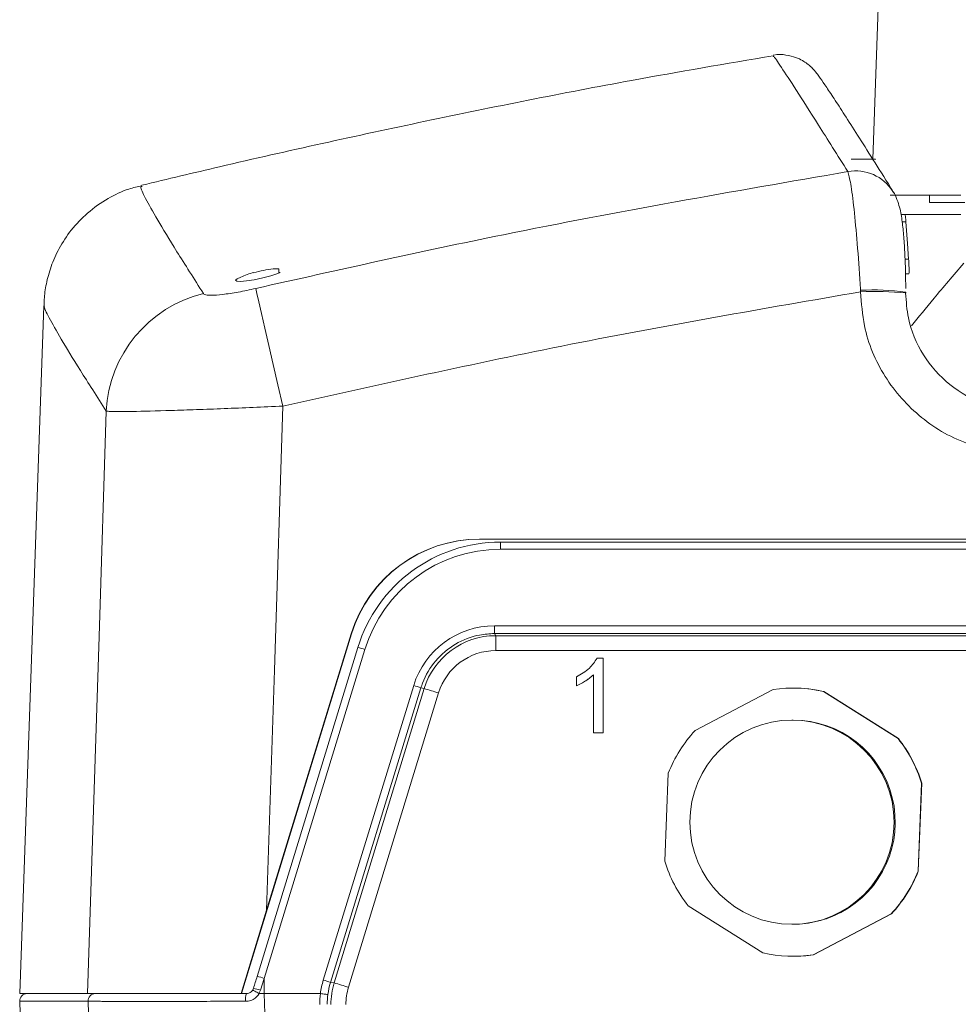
# Model space of a CAD drawing. Header units: millimetres. Extents: x 0 to 420, y 0 to 297.
# Tile 8 of 30: x 43 to 75, y 221 to 254. Entities that reach past the tile are written whole.
import ezdxf

# ---------------------------------------------------------------- set-up
doc = ezdxf.new("R2010")
doc.units = ezdxf.units.MM

msp = doc.modelspace()

# ---------------------------------------------------------------- linework, layer by layer
at = {"color": 7, "linetype": 'Continuous', "lineweight": 15}
for p, q in [((72.1911, 259.04954), (71.8671, 249.77158)), ((71.14266, 249.77158), (71.89623, 249.77158)), ((72.44906, 248.55827), (74.82758, 248.55827)), ((72.56585, 248.64786), (72.54266, 248.68582)), ((73.77139, 248.55827), (73.77139, 248.30827)), ((73.77139, 248.30827), (74.96176, 248.30827)), ((72.81257, 247.90827), (72.95365, 247.90827)), ((74.82804, 247.90827), (72.95365, 247.90827)), ((51.69575, 246.07673), (51.88938, 246.07673)), ((51.88938, 246.07673), (51.88938, 245.94885)), ((73.07956, 245.90827), (72.97031, 245.90827)), ((72.97307, 245.26033), (72.97895, 245.26501)), ((43.98428, 244.83137), (43.17609, 221.68758)), ((184.0224, 236.98333), (58.64044, 236.98333)), ((59.34364, 236.88303), (183.27369, 236.88303)), ((54.33282, 233.78945), (50.63307, 221.68758)), ((54.32327, 233.78945), (51.47889, 224.49578)), ((51.1588, 222.26424), (54.54685, 233.33428)), ((62.59133, 232.97133), (62.79827, 232.97133)), ((62.79827, 232.97133), (62.79827, 230.46384)), ((62.79827, 232.97133), (62.79973, 232.97133)), ((62.79973, 232.97133), (62.79973, 230.46384)), ((61.89818, 232.0481), (61.89818, 232.34446)), ((62.47681, 230.46384), (62.47681, 232.4178)), ((61.89818, 232.0481), (61.89964, 232.0481)), ((69.19879, 231.96833), (69.18904, 231.96833)), ((68.51704, 231.91802), (65.89151, 230.53654)), ((72.71809, 230.26843), (70.20898, 231.85157)), ((70.20898, 231.85157), (70.21873, 231.85157)), ((70.21873, 231.85157), (72.72784, 230.26843)), ((69.18904, 230.89011), (69.15005, 230.89011)), ((62.79827, 230.46384), (62.47681, 230.46384)), ((62.79827, 230.46384), (62.79973, 230.46384)), ((72.71809, 230.26843), (72.72784, 230.26843)), ((64.98799, 229.10443), (64.87157, 226.1398)), ((73.3901, 225.80524), (73.50652, 228.76987)), ((73.51627, 228.76987), (73.39984, 225.80524)), ((73.50652, 228.76987), (73.51627, 228.76987)), ((73.3901, 225.80524), (73.39984, 225.80524)), ((51.47889, 224.49578), (50.61991, 221.68758)), ((65.65999, 224.64124), (68.1691, 223.0581)), ((69.86105, 222.99165), (72.48658, 224.37313)), ((72.49633, 224.37313), (69.8708, 222.99165)), ((72.49633, 224.37313), (72.48658, 224.37313)), ((69.15005, 224.01956), (69.18904, 224.01956)), ((69.18904, 222.94133), (69.19879, 222.94133)), ((69.86105, 222.99165), (69.8708, 222.99165)), ((51.01401, 221.81302), (51.03663, 221.86502)), ((43.17165, 221.42808), (43.24114, 219.43836)), ((43.17609, 221.68758), (45.45573, 221.68758)), ((50.61991, 221.68758), (50.62247, 221.68758)), ((50.62247, 221.68758), (50.7972, 221.68758)), ((51.22669, 221.68758), (51.39598, 221.68758)), ((51.39598, 221.68758), (53.2862, 221.68758)), ((53.2885, 221.68743), (53.2862, 221.68758))]:
    msp.add_line(p, q, dxfattribs=at)
at = {"color": 8, "linetype": 'Continuous', "lineweight": 0}
for p, q in [((72.98542, 247.65827), (72.8583, 247.65827)), ((72.95284, 246.40827), (73.07297, 246.40827)), ((71.4599, 245.30378), (71.45676, 245.35495)), ((183.27125, 236.64104), (59.3412, 236.64104)), ((59.14102, 234.06312), (183.46969, 234.06312)), ((54.33282, 233.78945), (54.32327, 233.78945)), ((183.47208, 233.80366), (59.14341, 233.80366)), ((59.14341, 233.80366), (59.1832, 233.73219)), ((59.1832, 233.73219), (183.51188, 233.73219)), ((54.78419, 233.26972), (51.39615, 222.19968)), ((166.11138, 233.23076), (59.18799, 233.23076)), ((53.38447, 222.14101), (56.42503, 232.05503)), ((56.66717, 231.97298), (53.62661, 222.05896)), ((56.77716, 231.95172), (56.66717, 231.97298)), ((53.74918, 222.04719), (56.77716, 231.95172)), ((57.26144, 231.80512), (54.23346, 221.90059)), ((51.39615, 222.19968), (51.26868, 221.80046)), ((51.39615, 222.19968), (51.39598, 221.68758)), ((53.62661, 222.05896), (53.74918, 222.04719)), ((51.26868, 221.80046), (51.21745, 221.68987)), ((45.47128, 221.42808), (43.17165, 221.42808)), ((45.55222, 218.89893), (45.47128, 221.42808))]:
    msp.add_line(p, q, dxfattribs=at)
at = {"color": 7, "linetype": 'Continuous', "lineweight": 15, "flags": 128}
for points in [[(73.07297, 246.40827), (73.03604, 246.93558), (72.98542, 247.65827)], [(50.60958, 245.80262), (50.48689, 245.74468), (50.431, 245.69149), (50.47008, 245.65947), (50.59959, 245.65216), (50.80504, 245.67034), (51.06352, 245.712), (51.34605, 245.77249), (51.62072, 245.84499), (51.8563, 245.92131), (51.93409, 245.95125), (51.93409, 245.95125)], [(51.04979, 245.94885), (51.04813, 245.95216), (51.04695, 245.95453), (51.04625, 245.95595), (51.04601, 245.95642)]]:
    msp.add_lwpolyline(points, dxfattribs=at)
at = {"color": 8, "linetype": 'Continuous', "lineweight": 0, "flags": 128}
for points in [[(52.02267, 241.45831), (51.85741, 242.17257), (51.69835, 242.86092), (51.55028, 243.50267), (51.41764, 244.07857), (51.30441, 244.57131), (51.21399, 244.96609), (51.1491, 245.25107), (51.11169, 245.41768)], [(45.45573, 221.68758), (45.84069, 233.7101), (46.08352, 241.28946)], [(52.02267, 241.45831), (51.73779, 232.57387), (51.47889, 224.49578)], [(51.39598, 221.68758), (51.4497, 220.01038), (51.51483, 217.97725)]]:
    msp.add_lwpolyline(points, dxfattribs=at)
at = {"color": 7, "linetype": 'Continuous', "lineweight": 15}
msp.add_circle((69.14999, 227.45471), 3.43516, dxfattribs=at)
at = {"color": 8, "linetype": 'Continuous', "lineweight": 0}
for centre, radius, start, end in [((71.28955, 247.88874), 1.48513, 32.459629, 100.094091), ((50.36683, 241.07922), 4.28846, 103.688167, 177.18993), ((71.89336, 237.61961), 7.74765, 81.946597, 93.230476), ((71.9578, 235.03171), 10.28413, 84.301482, 92.774995), ((65.49193, 236.70012), 6.15101, 178.295967, 180.550417), ((66.16769, 233.99815), 7.02698, 179.470223, 181.586011), ((45.75306, 233.35314), 13.43549, 359.478129, 1.616675), ((54.15185, 231.41358), 1.9609, 71.187096, 78.37885), ((59.18802, 231.21617), 2.01459, 90.000856, 163.001783), ((55.8267, 229.89106), 2.24517, 68.016165, 74.544072), ((43.23675, 186.34967), 47.56984, 72.853064, 73.462502), ((50.76365, 220.34298), 1.96147, 71.188145, 78.377801), ((52.78623, 219.97732), 2.24487, 68.015534, 74.544308), ((40.22042, 176.48391), 47.52935, 72.852704, 73.462661), ((50.51292, 219.53346), 2.38966, 71.563084, 77.340403), ((45.72143, 221.43727), 0.25032, 90.114434, 182.102952), ((51.36048, 221.49327), 0.59585, 160.967653, 186.357544)]:
    msp.add_arc(centre, radius, start, end, dxfattribs=at)
at = {"color": 7, "linetype": 'Continuous', "lineweight": 15}
for centre, radius, start, end in [((52.14765, 242.09863), 4.012, 105.937333, 112.576903), ((52.14765, 242.09863), 4.00368, 96.480765, 105.915125), ((52.1476, 241.55195), 4.40447, 92.778548, 93.361011), ((58.64895, 232.47003), 4.5133, 90.000736, 163.001867), ((59.18323, 231.2162), 2.51598, 90.000665, 163.001979), ((69.18904, 227.45528), 4.51306, 76.938494, 98.563311), ((69.19879, 227.45529), 4.51305, 76.938477, 90), ((69.18889, 227.45482), 3.43529, 297.752226, 89.997502), ((69.1893, 227.45489), 4.51353, 136.940564, 158.563836), ((69.18878, 227.45489), 4.51354, 16.938275, 38.561581), ((69.1985, 227.45488), 4.51356, 16.938231, 38.561402), ((69.18931, 227.45478), 4.51354, 196.938275, 218.561581), ((69.18877, 227.45479), 4.51355, 316.940608, 338.563791), ((69.1985, 227.45479), 4.51356, 316.940756, 338.563857), ((69.18905, 227.45449), 3.43493, 269.999843, 297.752405), ((69.18905, 227.45449), 4.51315, 256.938697, 278.563117), ((69.19877, 227.45472), 4.51338, 270.0003, 278.563004), ((43.42225, 221.43683), 0.25075, 90, 182)]:
    msp.add_arc(centre, radius, start, end, dxfattribs=at)
for centre, major_axis, ratio, start_param, end_param in [((58.6389, 232.46983), (2.96417, 3.40462), 0.99965741, 0.7161809, 1.99027125), ((59.34202, 231.86803), (3.27988, 3.79468), 0.9996742, 0.71259644, 1.98668679), ((50.54914, 220.08719), (5.82699, 19.05998), 0.00269947, 1.45715108, 1.4782103)]:
    msp.add_ellipse(centre, major_axis=major_axis, ratio=ratio, start_param=start_param, end_param=end_param, dxfattribs=at)
at = {"color": 8, "linetype": 'Continuous', "lineweight": 0}
for centre, major_axis, ratio, start_param, end_param in [((59.33959, 231.87679), (3.12884, 3.59376), 0.99965741, 0.7161809, 1.99027125), ((59.14005, 231.2231), (1.86456, 2.14278), 0.99965738, 0.71591243, 1.98941993), ((56.02174, 221.33465), (2.14568, 1.73526), 0.99907682, 2.16439786, 2.33278303), ((56.02418, 221.32589), (1.97934, 1.54159), 0.99898318, 2.18268434, 2.34786959), ((56.14716, 221.31409), (2.05721, -1.43376), 0.99997628, 3.45358099, 3.75024143), ((56.15203, 221.31409), (1.96195, -0.41915), 0.99988859, 3.0553869, 3.35204735), ((56.02243, 221.31708), (1.96238, -1.94064), 0.99900603, 3.78725064, 3.92187151), ((56.02486, 221.32583), (1.81315, -1.73453), 0.99889864, 3.77386059, 3.9053358)]:
    msp.add_ellipse(centre, major_axis=major_axis, ratio=ratio, start_param=start_param, end_param=end_param, dxfattribs=at)
at = {"color": 7, "linetype": 'Continuous', "lineweight": 15}
for points, knots in [([(68.52181, 253.25059), (66.93203, 252.97985), (63.01556, 252.31286), (56.8062, 251.06403), (51.31917, 249.85957), (48.15183, 249.09984), (47.27952, 248.89061)], [0, 0, 0, 0, 0.22304805, 0.54948659, 0.87592432, 1, 1, 1, 1]), ([(72.56928, 248.65085), (72.50975, 248.7464), (72.22591, 249.202), (71.79671, 249.88374), (71.28497, 250.69173), (70.85963, 251.3554), (70.51265, 251.88902), (70.2447, 252.29246), (70.07864, 252.53089), (69.98319, 252.66098), (69.89404, 252.76699), (69.81359, 252.85383), (69.68449, 252.96797), (69.52229, 253.07993), (69.29081, 253.19986), (68.95503, 253.28124), (68.66963, 253.31248), (68.52242, 253.26728), (68.51338, 253.2645)], [0, 0, 0, 0, 0.034844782, 0.166138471, 0.297530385, 0.428985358, 0.560577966, 0.692708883, 0.827090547, 0.901465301, 0.929137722, 0.95281707, 0.965875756, 0.974908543, 0.983091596, 0.991141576, 0.999456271, 1, 1, 1, 1]), ([(71.95402, 249.7635), (71.95146, 249.76459), (71.93345, 249.77221), (71.9134, 249.76966), (71.8962, 249.76747)], [0, 0, 0, 0, 0.14215011, 1, 1, 1, 1]), ([(47.28197, 248.87731), (47.13556, 248.8441), (46.74784, 248.75614), (46.11357, 248.45274), (45.44843, 247.98539), (44.89477, 247.40145), (44.48662, 246.7779), (44.21255, 246.15256), (44.05605, 245.56606), (43.99258, 245.11677), (43.99095, 244.90213), (43.9904, 244.83046)], [0, 0, 0, 0, 0.07569578, 0.20045688, 0.33591967, 0.46463939, 0.58767355, 0.70675821, 0.82368049, 0.94112561, 1, 1, 1, 1]), ([(72.97658, 245.41198), (72.97511, 245.58035), (72.97159, 245.9806), (72.94906, 246.57849), (72.9128, 247.1745), (72.85721, 247.69713), (72.80152, 248.06206), (72.69234, 248.39058), (72.61364, 248.5935), (72.54393, 248.68188), (72.54091, 248.68572)], [0, 0, 0, 0, 0.12038062, 0.28618126, 0.45393521, 0.62704544, 0.81738994, 0.91420511, 0.99627728, 1, 1, 1, 1]), ([(72.95365, 247.90827), (72.95741, 247.90827), (72.963, 247.88114), (72.97471, 247.78901), (72.9808, 247.72436), (72.98542, 247.65827)], [0, 0, 0, 0, 0.5, 0.5, 1, 1, 1, 1]), ([(73.07298, 246.40827), (73.07759, 246.34236), (73.08139, 246.27762), (73.087, 246.15658), (73.08877, 246.10109), (73.09058, 245.9626), (73.08702, 245.90827), (73.07956, 245.90827)], [0, 0, 0, 0, 0.25, 0.25, 0.5, 0.5, 1, 1, 1, 1]), ([(72.97307, 245.26033), (72.9925, 244.98029), (73.0429, 244.2537), (73.5107, 243.1444), (74.4154, 242.12057), (75.56881, 241.48851), (76.46869, 241.31595), (76.9201, 241.31134), (76.97918, 241.31074)], [0, 0, 0, 0, 0.134776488, 0.349697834, 0.565378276, 0.782324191, 0.971512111, 1, 1, 1, 1]), ([(72.97906, 245.25469), (72.97893, 245.26419), (72.97878, 245.27625), (72.97883, 245.28827), (72.97884, 245.29083)], [0, 0, 0, 0, 0.78725805, 1, 1, 1, 1]), ([(61.89818, 232.34446), (62.05448, 232.43302), (62.33336, 232.59104), (62.51256, 232.85521), (62.59133, 232.97133)], [0, 0, 0, 0, 0.56043183, 1, 1, 1, 1]), ([(62.47681, 232.4178), (62.37743, 232.33509), (62.19988, 232.18731), (61.99041, 232.09066), (61.89818, 232.0481)], [0, 0, 0, 0, 0.55969979, 1, 1, 1, 1]), ([(62.47827, 232.4178), (62.37889, 232.33509), (62.20134, 232.18731), (61.99187, 232.09066), (61.89964, 232.0481)], [0, 0, 0, 0, 0.55969979, 1, 1, 1, 1]), ([(50.7972, 221.68758), (50.82524, 221.6904), (50.88116, 221.69603), (50.96034, 221.73981), (50.99561, 221.78793), (51.01401, 221.81302)], [0, 0, 0, 0, 0.32491418, 0.64802944, 1, 1, 1, 1]), ([(51.01401, 221.81302), (51.01399, 221.81298), (51.01384, 221.81273), (51.01697, 221.80993), (51.03647, 221.79716), (51.08231, 221.76919), (51.14481, 221.73206), (51.19324, 221.70393), (51.21745, 221.68987)], [0, 0, 0, 0, 0.01691711, 0.11755201, 0.33821153, 0.55879718, 0.77940769, 1, 1, 1, 1]), ([(51.21745, 221.68987), (51.21936, 221.68903), (51.22232, 221.68772), (51.22554, 221.68762), (51.22669, 221.68759)], [0, 0, 0, 0, 0.64246646, 1, 1, 1, 1]), ([(50.61991, 221.68758), (49.95852, 221.68758), (48.63573, 221.68758), (47.0056, 221.68758), (45.82562, 221.68758), (45.57863, 221.68758), (45.45573, 221.68758)], [0, 0, 0, 0, 0.25063537, 0.50127449, 0.75181456, 1, 1, 1, 1]), ([(53.53828, 221.65471), (53.53818, 221.65472), (53.53756, 221.65478), (53.53107, 221.65559), (53.50386, 221.6591), (53.44694, 221.66654), (53.37236, 221.67635), (53.31645, 221.68374), (53.2885, 221.68743)], [0, 0, 0, 0, 0.02103646, 0.12944783, 0.34720748, 0.56484, 0.78241957, 1, 1, 1, 1])]:
    msp.add_open_spline(points, degree=3, knots=knots, dxfattribs=at)
at = {"color": 8, "linetype": 'Continuous', "lineweight": 0}
for points, knots in [([(71.02926, 249.35088), (70.68461, 249.90013), (69.99508, 250.99897), (69.2594, 252.14997), (68.76217, 252.90877), (68.51485, 253.26843), (68.52496, 253.22732), (68.52808, 253.21464)], [0, 0, 0, 0, 0.22486187, 0.44986582, 0.67486927, 0.8997305, 1, 1, 1, 1]), ([(51.11169, 245.41768), (53.88521, 246.03999), (60.4902, 247.52197), (67.16013, 248.67945), (71.02926, 249.35088)], [0, 0, 0, 0, 0.41991303, 1, 1, 1, 1]), ([(71.45676, 245.35495), (71.45255, 245.42443), (71.4199, 245.96341), (71.34811, 246.95875), (71.23659, 248.13654), (71.12328, 249.01936), (71.0606, 249.24038), (71.02926, 249.35088)], [0, 0, 0, 0, 0.03578005, 0.27756336, 0.51798105, 0.75902448, 1, 1, 1, 1]), ([(47.29014, 248.84596), (47.26858, 248.8482), (47.207, 248.85461), (47.37248, 248.49298), (47.77372, 247.77679), (48.41204, 246.72629), (49.03875, 245.73925), (49.35201, 245.24588)], [0, 0, 0, 0, 0.118633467, 0.338911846, 0.559316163, 0.779720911, 1, 1, 1, 1]), ([(73.17591, 244.15818), (73.41086, 244.45212), (73.88523, 245.04561), (74.58118, 245.85905), (74.93244, 246.26961)], [0, 0, 0, 0, 0.49528028, 1, 1, 1, 1]), ([(49.35201, 245.24588), (49.36312, 245.23564), (49.39802, 245.20344), (49.58806, 245.18212), (49.98346, 245.20881), (50.51601, 245.28799), (50.91319, 245.37446), (51.11169, 245.41768)], [0, 0, 0, 0, 0.10075684, 0.31673718, 0.53919467, 0.76969836, 1, 1, 1, 1]), ([(71.4599, 245.30378), (68.20656, 244.74154), (61.69649, 243.61648), (55.24839, 242.17795), (52.02267, 241.45831)], [0, 0, 0, 0, 0.49973965, 1, 1, 1, 1]), ([(76.96305, 239.8669), (76.34185, 239.9276), (75.09933, 240.04903), (73.44563, 240.99932), (72.2035, 242.39699), (71.55885, 243.92228), (71.48741, 244.91965), (71.4599, 245.30378)], [0, 0, 0, 0, 0.21698633, 0.4340168, 0.65001772, 0.86520675, 1, 1, 1, 1]), ([(46.08352, 241.28946), (45.77713, 241.76947), (45.16418, 242.72976), (44.53236, 243.76234), (44.13618, 244.46453), (43.96428, 244.81592), (44.00085, 244.8281), (44.00817, 244.83054)], [0, 0, 0, 0, 0.23521298, 0.47055425, 0.70589491, 0.94110727, 1, 1, 1, 1]), ([(52.02267, 241.45831), (51.35196, 241.4289), (50.33929, 241.38451), (49.10806, 241.33895), (47.99178, 241.30187), (46.88911, 241.27493), (46.24441, 241.27365), (46.12222, 241.28566), (46.08352, 241.28946)], [0, 0, 0, 0, 0.22647166, 0.34193736, 0.45740157, 0.68158809, 0.89915078, 1, 1, 1, 1]), ([(59.14341, 233.80366), (58.97529, 233.79385), (58.51726, 233.76714), (57.80398, 233.48571), (57.12888, 232.91829), (56.79422, 232.35792), (56.6853, 232.02791), (56.66717, 231.97298)], [0, 0, 0, 0, 0.15338845, 0.41790129, 0.68243642, 0.94713609, 1, 1, 1, 1]), ([(50.76829, 221.42729), (50.41631, 221.42691), (49.71235, 221.42615), (48.42253, 221.42519), (47.30081, 221.42489), (46.45333, 221.42528), (46.04537, 221.4258), (45.6588, 221.42663), (45.55253, 221.42745), (45.47128, 221.42808)], [0, 0, 0, 0, 0.13014768, 0.2602957, 0.50627684, 0.62976915, 0.75326234, 0.81136703, 1, 1, 1, 1]), ([(51.22669, 221.68758), (51.22206, 221.67984), (51.18796, 221.62282), (51.10065, 221.53044), (50.94422, 221.44399), (50.82709, 221.43288), (50.76829, 221.42729)], [0, 0, 0, 0, 0.04913523, 0.36183887, 0.67968638, 1, 1, 1, 1])]:
    msp.add_open_spline(points, degree=3, knots=knots, dxfattribs=at)

doc.saveas('drawing.dxf')
